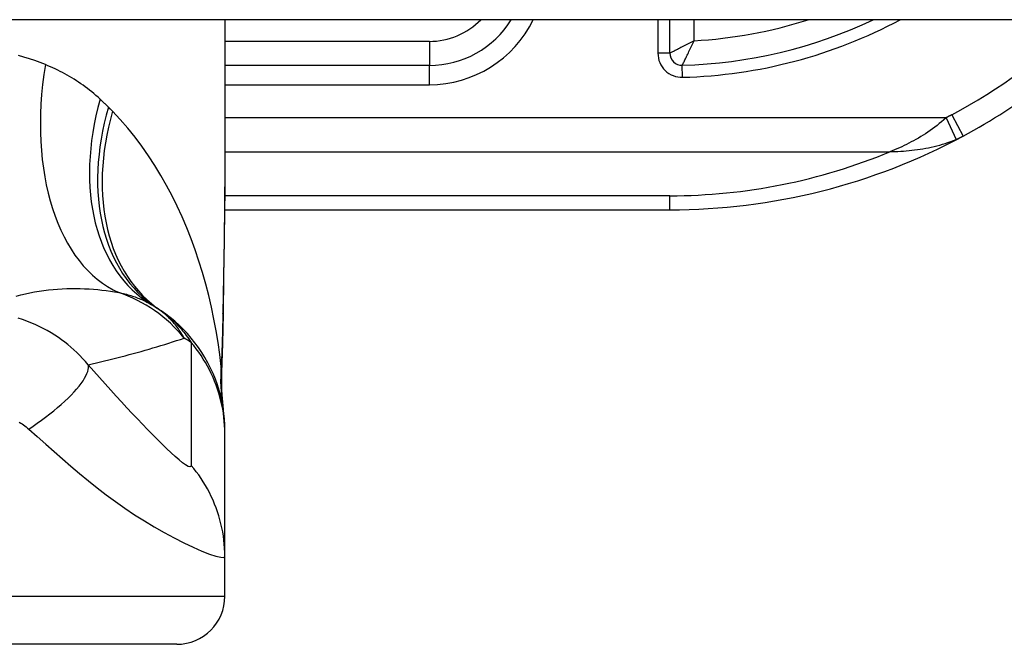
# Model space of a CAD drawing. Header units: inches. Extents: x 15 to 513, y 46 to 241.
# Tile 194 of 256: x 19.9 to 20.706, y 239.471 to 239.982. Entities that reach past the tile are written whole.
import ezdxf

# ---------------------------------------------------------------- set-up
doc = ezdxf.new("R2010")
doc.units = ezdxf.units.IN
doc.header["$MEASUREMENT"] = 0
doc.layers.add('Visible Edges(ANSI)', color=7, linetype='Continuous', lineweight=25)
doc.layers.add('Visible Tangent Edges(ANSI)', color=7, linetype='Continuous', lineweight=25)

msp = doc.modelspace()

# ---------------------------------------------------------------- linework, layer by layer
at = {"layer": 'Visible Edges(ANSI)'}
for p, q in [((69.13813, 239.98196), (15.53313, 239.98196)), ((20.06799, 239.98196), (20.06799, 239.86001)), ((20.43216, 239.95452), (20.43216, 239.98196)), ((20.23531, 239.94455), (20.06799, 239.94455)), ((20.0678, 239.82644), (20.43216, 239.82644)), ((20.06799, 239.64341), (20.06799, 239.64583)), ((20.06799, 239.54299), (20.06799, 239.64341)), ((20.06799, 239.51045), (20.06799, 239.54299)), ((20.02862, 239.47108), (19.87114, 239.47108))]:
    msp.add_line(p, q, dxfattribs=at)
at = {"layer": 'Visible Edges(ANSI)', "flags": 128}
for points in [[(20.06799, 239.86001), (20.06784, 239.831), (20.06748, 239.8015), (20.06701, 239.77161), (20.06653, 239.74144)], [(20.06799, 239.64583), (20.06789, 239.65048), (20.06762, 239.65516), (20.06715, 239.65986), (20.06649, 239.66458), (20.06563, 239.66929), (20.06458, 239.674), (20.06333, 239.67868), (20.06188, 239.68333), (20.06023, 239.68793), (20.05839, 239.69247), (20.05636, 239.69693), (20.05414, 239.70132), (20.05175, 239.7056), (20.04918, 239.70978), (20.04644, 239.71384), (20.04354, 239.71778), (20.0405, 239.72158), (20.03732, 239.72523), (20.034, 239.72874), (20.03057, 239.73208), (20.02702, 239.73526), (20.02338, 239.73828), (20.01966, 239.74112), (20.01586, 239.74379)], [(20.06653, 239.74144), (20.06602, 239.71713), (20.06518, 239.69333)], [(20.06518, 239.69333), (20.06523, 239.67816), (20.06673, 239.66304)]]:
    msp.add_lwpolyline(points, dxfattribs=at)
at = {"layer": 'Visible Edges(ANSI)'}
for centre, radius, start, end in [((20.23531, 240.02329), 0.07874, 270, 328.33849), ((20.43216, 240.33333), 0.38878, 271.48837, 295.34091), ((20.43216, 240.33333), 0.50689, 298.24787, 316.11697), ((20.442, 239.95452), 0.00984, 180, 271.48837), ((20.43216, 240.33333), 0.50689, 270, 298.24787), ((19.94683, 239.64787), 0.11811, 56.47918, 58.69993), ((19.68413, 239.25128), 0.59381, 56.03787, 56.47918), ((20.02862, 239.51045), 0.03937, 270, 0)]:
    msp.add_arc(centre, radius, start, end, dxfattribs=at)
at = {"layer": 'Visible Tangent Edges(ANSI)'}
for p, q in [((20.42232, 239.98196), (20.42232, 239.95452)), ((20.45184, 239.96476), (20.45184, 239.98196)), ((20.23531, 239.96424), (20.06799, 239.96424)), ((20.23531, 239.96424), (20.23531, 239.94455)), ((20.43216, 239.95452), (20.42232, 239.95452)), ((20.23531, 239.9288), (20.23531, 239.94455)), ((20.44251, 239.93484), (20.44226, 239.94468)), ((20.06799, 239.9288), (20.23531, 239.9288)), ((20.66275, 239.90415), (20.67206, 239.88681)), ((20.65808, 239.9018), (20.06799, 239.9018)), ((20.65808, 239.9018), (20.66639, 239.88406)), ((20.06799, 239.87396), (20.61205, 239.87396)), ((20.43216, 239.83797), (20.0679, 239.83797)), ((20.43216, 239.82644), (20.43216, 239.83797)), ((19.87114, 239.51045), (20.06799, 239.51045))]:
    msp.add_line(p, q, dxfattribs=at)
at = {"layer": 'Visible Tangent Edges(ANSI)', "flags": 128}
for points in [[(20.45184, 239.96476), (20.45076, 239.96419), (20.44967, 239.96361), (20.44858, 239.96304), (20.44749, 239.96247), (20.44641, 239.96191), (20.44534, 239.96135), (20.44428, 239.9608), (20.44324, 239.96025), (20.4422, 239.95971), (20.44119, 239.95918), (20.4402, 239.95867), (20.43923, 239.95817), (20.43829, 239.95768), (20.43739, 239.95721), (20.43653, 239.95677), (20.43572, 239.95635), (20.43496, 239.95596), (20.43428, 239.95561), (20.43367, 239.95529), (20.43314, 239.95503), (20.43272, 239.95481), (20.43241, 239.95465), (20.43222, 239.95455), (20.43216, 239.95452)], [(20.44226, 239.94468), (20.44229, 239.94475), (20.44238, 239.94494), (20.44254, 239.94525), (20.44275, 239.94568), (20.44301, 239.94621), (20.44331, 239.94683), (20.44366, 239.94753), (20.44403, 239.94829), (20.44443, 239.94911), (20.44486, 239.94999), (20.4453, 239.95091), (20.44576, 239.95186), (20.44624, 239.95285), (20.44672, 239.95386), (20.44722, 239.9549), (20.44772, 239.95595), (20.44823, 239.95702), (20.44874, 239.9581), (20.44925, 239.9592), (20.44977, 239.9603), (20.45029, 239.96141), (20.45081, 239.96253), (20.45133, 239.96364), (20.45184, 239.96476)], [(19.92114, 239.9452), (19.91685, 239.94687), (19.9125, 239.94846), (19.90808, 239.94995), (19.90361, 239.95134), (19.89908, 239.95262)], [(19.96594, 239.91699), (19.96426, 239.91851), (19.96256, 239.92), (19.96085, 239.92146), (19.95912, 239.92288), (19.95737, 239.92428), (19.95561, 239.92565), (19.95382, 239.92698), (19.95203, 239.92829), (19.95021, 239.92957), (19.94838, 239.93081), (19.94653, 239.93203), (19.94467, 239.93322), (19.94279, 239.93437), (19.9409, 239.9355), (19.93899, 239.9366), (19.93707, 239.93767), (19.93513, 239.93871), (19.93317, 239.93972), (19.93121, 239.9407), (19.92922, 239.94166), (19.92722, 239.94259), (19.92521, 239.94348), (19.92318, 239.94436), (19.92114, 239.9452)], [(19.97275, 239.91045), (19.97247, 239.91072), (19.97219, 239.911), (19.97191, 239.91128), (19.97163, 239.91156), (19.97135, 239.91183), (19.97107, 239.91211), (19.97079, 239.91239), (19.97051, 239.91266), (19.97023, 239.91294), (19.96994, 239.91321), (19.96966, 239.91348), (19.96938, 239.91376), (19.96909, 239.91403), (19.96881, 239.9143), (19.96852, 239.91457), (19.96824, 239.91484), (19.96795, 239.91511), (19.96767, 239.91538), (19.96738, 239.91565), (19.96709, 239.91592), (19.9668, 239.91619), (19.96652, 239.91646), (19.96623, 239.91672), (19.96594, 239.91699)], [(19.9761, 239.90706), (19.97596, 239.9072), (19.97582, 239.90735), (19.97568, 239.90749), (19.97554, 239.90763), (19.97541, 239.90777), (19.97527, 239.90791), (19.97513, 239.90805), (19.97499, 239.90819), (19.97485, 239.90833), (19.97471, 239.90847), (19.97457, 239.90861), (19.97443, 239.90876), (19.97429, 239.9089), (19.97415, 239.90904), (19.97401, 239.90918), (19.97387, 239.90932), (19.97373, 239.90946), (19.97359, 239.9096), (19.97345, 239.90974), (19.97331, 239.90988), (19.97317, 239.91002), (19.97303, 239.91016), (19.97289, 239.91031), (19.97275, 239.91045)], [(20.06507, 239.6984), (20.06387, 239.70812), (20.06247, 239.71783), (20.06086, 239.72751), (20.05904, 239.73715), (20.05701, 239.74674), (20.05477, 239.75627), (20.05231, 239.76574), (20.04963, 239.77513), (20.04674, 239.78444), (20.04363, 239.79365), (20.04031, 239.80276), (20.03676, 239.81175), (20.03299, 239.82061), (20.029, 239.82934), (20.02478, 239.83793), (20.02034, 239.84636), (20.01566, 239.85464), (20.01073, 239.86276), (20.00557, 239.8707), (20.00016, 239.87844), (19.99451, 239.88596), (19.98862, 239.89325), (19.98248, 239.90029), (19.9761, 239.90706)], [(20.66275, 239.90415), (20.66255, 239.90405), (20.66236, 239.90394), (20.66217, 239.90384), (20.66198, 239.90374), (20.66179, 239.90364), (20.66159, 239.90354), (20.6614, 239.90344), (20.66121, 239.90334), (20.66101, 239.90324), (20.66082, 239.90314), (20.66062, 239.90304), (20.66043, 239.90294), (20.66023, 239.90285), (20.66004, 239.90275), (20.65984, 239.90265), (20.65965, 239.90256), (20.65945, 239.90246), (20.65926, 239.90237), (20.65906, 239.90227), (20.65887, 239.90218), (20.65867, 239.90208), (20.65847, 239.90199), (20.65828, 239.9019), (20.65808, 239.9018)], [(20.65808, 239.9018), (20.65624, 239.90012), (20.6544, 239.89851), (20.65254, 239.89695), (20.65067, 239.89545), (20.64879, 239.894), (20.6469, 239.89261), (20.645, 239.89126), (20.64309, 239.88996), (20.64118, 239.8887), (20.63926, 239.88748), (20.63734, 239.8863), (20.63541, 239.88516), (20.63347, 239.88405), (20.63154, 239.88297), (20.62959, 239.88193), (20.62765, 239.88092), (20.6257, 239.87994), (20.62375, 239.879), (20.6218, 239.87808), (20.61985, 239.8772), (20.6179, 239.87635), (20.61594, 239.87552), (20.61399, 239.87473), (20.61205, 239.87396)], [(20.61205, 239.87396), (20.61427, 239.87403), (20.6165, 239.87411), (20.61874, 239.87422), (20.62098, 239.87436), (20.62324, 239.87452), (20.6255, 239.87471), (20.62776, 239.87492), (20.63003, 239.87517), (20.63231, 239.87544), (20.63458, 239.87574), (20.63686, 239.87608), (20.63914, 239.87644), (20.64143, 239.87684), (20.64371, 239.87727), (20.64599, 239.87774), (20.64828, 239.87824), (20.65056, 239.87879), (20.65284, 239.87938), (20.65511, 239.88002), (20.65738, 239.88071), (20.65964, 239.88146), (20.6619, 239.88227), (20.66415, 239.88313), (20.66639, 239.88406)], [(20.66639, 239.88406), (20.66663, 239.88417), (20.66687, 239.88427), (20.66711, 239.88438), (20.66735, 239.88449), (20.66759, 239.88459), (20.66782, 239.8847), (20.66806, 239.88481), (20.6683, 239.88492), (20.66854, 239.88503), (20.66878, 239.88515), (20.66901, 239.88526), (20.66925, 239.88537), (20.66949, 239.88549), (20.66972, 239.8856), (20.66996, 239.88572), (20.67019, 239.88584), (20.67043, 239.88596), (20.67066, 239.88607), (20.6709, 239.88619), (20.67113, 239.88632), (20.67137, 239.88644), (20.6716, 239.88656), (20.67183, 239.88668), (20.67206, 239.88681)], [(20.06799, 239.86001), (20.06798, 239.85524), (20.06797, 239.85045), (20.06794, 239.84565), (20.06791, 239.84083), (20.06787, 239.836), (20.06782, 239.83116), (20.06776, 239.8263), (20.0677, 239.82143), (20.06764, 239.81654), (20.06757, 239.81165), (20.06749, 239.80674), (20.06741, 239.80182), (20.06733, 239.79689), (20.06725, 239.79195), (20.06716, 239.787), (20.06707, 239.78204), (20.06698, 239.77707), (20.06689, 239.77209), (20.0668, 239.7671), (20.06671, 239.7621), (20.06662, 239.75709), (20.06654, 239.75208), (20.06645, 239.74706), (20.06636, 239.74202)], [(19.89732, 239.75586), (19.90104, 239.75687), (19.90478, 239.75778), (19.90854, 239.7586), (19.91232, 239.75933), (19.9161, 239.75997), (19.91988, 239.76052), (19.92366, 239.76099), (19.92743, 239.76137), (19.93118, 239.76167), (19.93491, 239.7619), (19.93863, 239.76205), (19.94232, 239.76212), (19.94599, 239.76212), (19.94964, 239.76206), (19.95327, 239.76193), (19.95687, 239.76173), (19.96044, 239.76148), (19.96398, 239.76116), (19.96748, 239.7608), (19.97096, 239.76037), (19.97439, 239.7599), (19.97779, 239.75938), (19.98114, 239.75882)], [(19.98114, 239.75882), (19.98244, 239.75855), (19.98372, 239.75827), (19.98499, 239.75797), (19.98625, 239.75767), (19.98749, 239.75735), (19.98871, 239.75701), (19.98993, 239.75667), (19.99112, 239.75631), (19.9923, 239.75594), (19.99347, 239.75555), (19.99461, 239.75516), (19.99575, 239.75475), (19.99687, 239.75432), (19.99797, 239.75389), (19.99906, 239.75344), (20.00014, 239.75297), (20.0012, 239.7525), (20.00224, 239.75201), (20.00327, 239.7515), (20.00428, 239.75099), (20.00528, 239.75046), (20.00627, 239.74991), (20.00724, 239.74936), (20.00819, 239.74879)], [(20.03475, 239.72154), (20.03414, 239.72264), (20.03351, 239.72374), (20.03286, 239.72484), (20.03218, 239.72593), (20.03147, 239.72702), (20.03074, 239.7281), (20.02998, 239.72918), (20.02919, 239.73025), (20.02837, 239.73132), (20.02752, 239.73237), (20.02665, 239.73343), (20.02574, 239.73447), (20.0248, 239.73551), (20.02383, 239.73655), (20.02282, 239.73757), (20.02178, 239.73858), (20.02071, 239.73959), (20.01959, 239.74059), (20.01844, 239.74158), (20.01725, 239.74255), (20.01602, 239.74352), (20.01474, 239.74447), (20.01342, 239.74541), (20.01205, 239.74633)], [(20.01586, 239.74379), (20.01691, 239.74307), (20.01797, 239.74232), (20.01902, 239.74154), (20.02007, 239.74074), (20.02111, 239.73991), (20.02215, 239.73905), (20.02319, 239.73817), (20.02422, 239.73726), (20.02525, 239.73631), (20.02628, 239.73534), (20.02731, 239.73434), (20.02833, 239.7333), (20.02936, 239.73223), (20.03038, 239.73113), (20.03139, 239.72999), (20.03241, 239.72881), (20.03342, 239.7276), (20.03443, 239.72635), (20.03544, 239.72506), (20.03644, 239.72373), (20.03744, 239.72236), (20.03844, 239.72094), (20.03943, 239.71947), (20.04042, 239.71796)], [(19.95612, 239.6998), (19.95389, 239.7024), (19.95162, 239.70491), (19.9493, 239.70734), (19.94693, 239.70967), (19.94452, 239.71192), (19.94206, 239.71409), (19.93956, 239.71618), (19.93702, 239.7182), (19.93442, 239.72014), (19.93177, 239.72201), (19.92901, 239.72385), (19.92597, 239.72575), (19.92268, 239.72767), (19.91937, 239.72947), (19.91608, 239.73112), (19.91274, 239.73268), (19.90934, 239.73413), (19.90592, 239.73547), (19.90246, 239.73671), (19.89897, 239.73784)], [(20.06636, 239.74202), (20.06633, 239.74017), (20.0663, 239.73833), (20.06626, 239.73648), (20.06623, 239.73464), (20.06619, 239.7328), (20.06615, 239.73096), (20.06611, 239.72912), (20.06606, 239.72729), (20.06602, 239.72546), (20.06597, 239.72363), (20.06592, 239.72181), (20.06587, 239.71999), (20.06581, 239.71817), (20.06576, 239.71635), (20.0657, 239.71454), (20.06564, 239.71273), (20.06558, 239.71093), (20.06551, 239.70913), (20.06544, 239.70733), (20.06537, 239.70553), (20.0653, 239.70374), (20.06523, 239.70196), (20.06515, 239.70018), (20.06507, 239.6984)], [(20.06653, 239.74144), (20.06653, 239.74146), (20.06653, 239.74149), (20.06652, 239.74151), (20.06652, 239.74154), (20.06652, 239.74156), (20.06652, 239.74158), (20.06651, 239.74161), (20.06651, 239.74163), (20.0665, 239.74166), (20.0665, 239.74168), (20.06649, 239.74171), (20.06649, 239.74173), (20.06648, 239.74176), (20.06647, 239.74178), (20.06646, 239.74181), (20.06645, 239.74183), (20.06645, 239.74185), (20.06644, 239.74188), (20.06642, 239.7419), (20.06641, 239.74193), (20.0664, 239.74195), (20.06639, 239.74198), (20.06638, 239.742), (20.06636, 239.74202)], [(19.95612, 239.6998), (19.95951, 239.70056), (19.9629, 239.70133), (19.96627, 239.70212), (19.96964, 239.70292), (19.97299, 239.70373), (19.97633, 239.70455), (19.97966, 239.70539), (19.98299, 239.70624), (19.9863, 239.7071), (19.9896, 239.70798), (19.99289, 239.70886), (19.99617, 239.70977), (19.99944, 239.71068), (20.0027, 239.7116), (20.00595, 239.71254), (20.00919, 239.71349), (20.01242, 239.71445), (20.01564, 239.71543), (20.01885, 239.71642), (20.02205, 239.71742), (20.02524, 239.71843), (20.02842, 239.71945), (20.03159, 239.72049), (20.03475, 239.72154)], [(20.04042, 239.71796), (20.04042, 239.71376), (20.04042, 239.70957), (20.04042, 239.70538), (20.04042, 239.7012), (20.04042, 239.69702), (20.04042, 239.69283), (20.04042, 239.68864), (20.04042, 239.68446), (20.04042, 239.68027), (20.04042, 239.67609), (20.04042, 239.6719), (20.04042, 239.66772), (20.04042, 239.66353), (20.04042, 239.65935), (20.04042, 239.65516), (20.04042, 239.65097), (20.04042, 239.64679), (20.04042, 239.6426), (20.04042, 239.63842), (20.04042, 239.63423), (20.04042, 239.63004), (20.04042, 239.62585), (20.0404, 239.62168), (20.04045, 239.61745)], [(20.06799, 239.64341), (20.06794, 239.64672), (20.06779, 239.65005), (20.06755, 239.65338), (20.06721, 239.65672), (20.06677, 239.66006), (20.06622, 239.6634), (20.06558, 239.66672), (20.06484, 239.67004), (20.064, 239.67333), (20.06306, 239.67661), (20.06202, 239.67986), (20.06088, 239.68307), (20.05965, 239.68626), (20.05832, 239.68941), (20.0569, 239.69251), (20.0554, 239.69557), (20.0538, 239.69858), (20.05212, 239.70153), (20.05036, 239.70443), (20.04852, 239.70727), (20.0466, 239.71004), (20.04461, 239.71275), (20.04254, 239.71539), (20.04042, 239.71796)], [(19.9076, 239.64712), (19.91108, 239.64947), (19.91455, 239.65189), (19.91799, 239.65437), (19.92138, 239.6569), (19.9247, 239.65946), (19.92794, 239.66205), (19.93107, 239.66465), (19.93409, 239.66726), (19.93696, 239.66986), (19.93968, 239.67243), (19.94222, 239.67497), (19.94458, 239.67745), (19.94675, 239.67988), (19.9487, 239.68223), (19.95044, 239.6845), (19.95196, 239.68667), (19.95325, 239.68873), (19.95431, 239.69069), (19.95515, 239.69252), (19.95577, 239.69424), (19.95616, 239.69582), (19.95635, 239.69728), (19.95633, 239.69861), (19.95612, 239.6998)], [(20.04045, 239.61745), (20.0402, 239.61641), (20.03932, 239.61612), (20.03785, 239.61659), (20.03583, 239.61776), (20.03336, 239.61955), (20.0305, 239.62186), (20.02735, 239.62461), (20.02395, 239.62772), (20.02037, 239.63111), (20.01664, 239.63474), (20.01279, 239.63857), (20.00884, 239.64257), (20.00479, 239.64672), (20.00067, 239.651), (19.99648, 239.65541), (19.99222, 239.65993), (19.98789, 239.66456), (19.98351, 239.6693), (19.97907, 239.67414), (19.9746, 239.67906), (19.97007, 239.68408), (19.96547, 239.68922), (19.96079, 239.69449), (19.95612, 239.6998)], [(20.06516, 239.69542), (20.06516, 239.69549), (20.06515, 239.69556), (20.06515, 239.69564), (20.06515, 239.69572), (20.06514, 239.69581), (20.06514, 239.6959), (20.06513, 239.696), (20.06513, 239.69611), (20.06513, 239.69622), (20.06512, 239.69633), (20.06512, 239.69645), (20.06511, 239.69657), (20.06511, 239.6967), (20.06511, 239.69683), (20.0651, 239.69697), (20.0651, 239.69711), (20.06509, 239.69726), (20.06509, 239.69741), (20.06509, 239.69756), (20.06508, 239.69772), (20.06508, 239.69788), (20.06507, 239.69805), (20.06507, 239.69822), (20.06507, 239.6984)], [(20.06518, 239.69333), (20.06519, 239.69342), (20.06519, 239.69351), (20.06519, 239.69359), (20.0652, 239.69368), (20.0652, 239.69377), (20.0652, 239.69386), (20.0652, 239.69394), (20.0652, 239.69403), (20.0652, 239.69412), (20.0652, 239.69421), (20.0652, 239.69429), (20.0652, 239.69438), (20.0652, 239.69447), (20.0652, 239.69455), (20.0652, 239.69464), (20.0652, 239.69473), (20.06519, 239.69481), (20.06519, 239.6949), (20.06519, 239.69499), (20.06518, 239.69507), (20.06518, 239.69516), (20.06517, 239.69525), (20.06517, 239.69533), (20.06516, 239.69542)], [(19.89981, 239.6528), (19.90102, 239.65205), (19.90221, 239.65128), (19.90335, 239.65049), (19.90447, 239.64968), (19.90555, 239.64885), (19.90659, 239.64799), (19.9076, 239.64712)], [(19.9076, 239.64712), (19.91447, 239.64098), (19.9214, 239.6348), (19.92828, 239.6287), (19.93516, 239.62266), (19.94211, 239.61667), (19.94915, 239.61073), (19.95631, 239.60486), (19.96359, 239.59908), (19.971, 239.59339), (19.97856, 239.58782), (19.98628, 239.58238), (19.99413, 239.5771), (20.00212, 239.57198), (20.0102, 239.56708), (20.01832, 239.56242), (20.0264, 239.55805), (20.03433, 239.55403), (20.04194, 239.55044), (20.04905, 239.54736), (20.05539, 239.5449), (20.0607, 239.54316), (20.06469, 239.54223), (20.06716, 239.54216), (20.06799, 239.54299)], [(20.06799, 239.54299), (20.06794, 239.5463), (20.06779, 239.54963), (20.06755, 239.55297), (20.06721, 239.55631), (20.06677, 239.55965), (20.06623, 239.56298), (20.06558, 239.56631), (20.06484, 239.56962), (20.064, 239.57291), (20.06306, 239.57619), (20.06202, 239.57943), (20.06089, 239.58265), (20.05966, 239.58583), (20.05833, 239.58897), (20.05692, 239.59207), (20.05541, 239.59512), (20.05382, 239.59813), (20.05214, 239.60107), (20.05038, 239.60396), (20.04854, 239.60679), (20.04662, 239.60956), (20.04463, 239.61226), (20.04257, 239.61489), (20.04045, 239.61745)]]:
    msp.add_lwpolyline(points, dxfattribs=at)
at = {"layer": 'Visible Tangent Edges(ANSI)'}
for centre, radius, start, end in [((20.23531, 240.02329), 0.05906, 270, 315.58369), ((20.23531, 240.02329), 0.09449, 270, 334.06083), ((20.43216, 240.33333), 0.39862, 271.48837, 298.1808), ((20.43216, 240.33333), 0.36909, 273.05723, 287.82823), ((20.43216, 240.33333), 0.4872, 298.24787, 313.84669), ((20.442, 239.95452), 0.01969, 180, 271.48837), ((20.43216, 240.30549), 0.46752, 270, 292.6293), ((19.80485, 239.35069), 0.43633, 57.32435, 58.20432)]:
    msp.add_arc(centre, radius, start, end, dxfattribs=at)
for centre, major_axis, ratio, start_param, end_param in [((20.04269, 239.9452), (-0.05083, -0.19017), 0.604241, 4.872507, 6.187736), ((20.11046, 239.91699), (-0.10227, -0.1682), 0.678602, 5.103708, 6.283185), ((20.12076, 239.91045), (-0.10871, -0.16411), 0.689059, 5.140584, 6.283185), ((20.12583, 239.90706), (-0.10997, -0.16327), 0.696909, 5.151259, 6.283185), ((19.94421, 239.64699), (0.03746, -0.11201), 0.992002, 1.934247, 2.496049), ((20.26042, 239.6984), (-0.19409, -0.03285), 0.802573, 6.07533, 6.283185), ((20.26148, 239.69171), (-0.19475, -0.02867), 0.91694, 6.10346, 6.283185)]:
    msp.add_ellipse(centre, major_axis=major_axis, ratio=ratio, start_param=start_param, end_param=end_param, dxfattribs=at)

doc.saveas('drawing.dxf')
